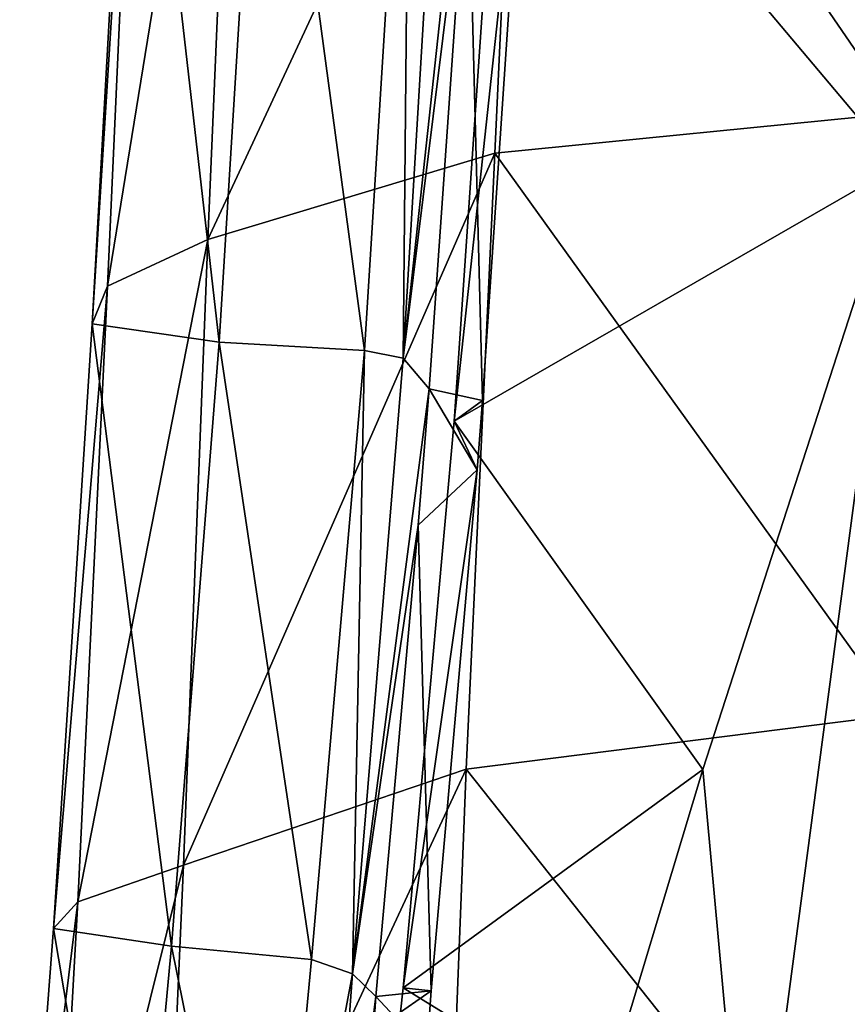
# Model space of a CAD drawing. Extents: x -76 to 76, y -20 to 79.
# Tile 161 of 175: x -2.19 to -0.13, y 18.09 to 20.55. Entities that reach past the tile are written whole.
import ezdxf

# ---------------------------------------------------------------- set-up
doc = ezdxf.new("R2010")
doc.units = 0

msp = doc.modelspace()

# ---------------------------------------------------------------- linework, layer by layer
for points in [[(0.0005, 23.1831, 10.8756), (0.0001, 20.1852, 11.5772), (-0.9847, 21.3555, 11.8048)], [(0, 20.3157, 15.5642), (0.0007, 22.1756, 14.7993), (-0.9392, 21.6862, 14.7503)], [(-1.9742, 19.8839, 14.0035), (-1.7236, 20.0006, 14.6449), (-1.6417, 21.9307, 14.0538)], [(-1.8921, 21.6905, 13.4293), (-1.9742, 19.8839, 14.0035), (-1.6417, 21.9307, 14.0538)], [(-0.9392, 21.6862, 14.7503), (-1.6417, 21.9307, 14.0538), (-1.7236, 20.0006, 14.6449)], [(-1.9742, 19.8839, 14.0035), (-1.8921, 21.6905, 13.4293), (-2.0126, 19.7903, 13.3731)], [(-1.8921, 21.6905, 13.4293), (-1.9096, 21.6208, 12.8237), (-2.0126, 19.7903, 13.3731)], [(-1.0076, 20.2159, 15.3252), (-0.9392, 21.6862, 14.7503), (-1.7236, 20.0006, 14.6449)], [(-1.0076, 20.2159, 15.3252), (0, 20.3157, 15.5642), (-0.9392, 21.6862, 14.7503)], [(-1.6954, 19.7444, 12.9878), (-2.0126, 19.7903, 13.3731), (-1.9096, 21.6208, 12.8237)], [(-1.5825, 21.5777, 12.4573), (-1.6954, 19.7444, 12.9878), (-1.9096, 21.6208, 12.8237)], [(-1.6954, 19.7444, 12.9878), (-1.5825, 21.5777, 12.4573), (-1.3331, 19.7235, 12.7358)], [(-1.5825, 21.5777, 12.4573), (-1.2189, 21.5501, 12.2227), (-1.3331, 19.7235, 12.7358)], [(-1.2364, 19.7049, 12.5052), (-1.3331, 19.7235, 12.7358), (-1.2189, 21.5501, 12.2227)], [(-1.1269, 21.5267, 12.0123), (-1.2364, 19.7049, 12.5052), (-1.2189, 21.5501, 12.2227)], [(-1.2364, 19.7049, 12.5052), (-1.1269, 21.5267, 12.0123), (-1.0493, 21.4327, 11.861)], [(-1.0745, 21.0074, 11.9753), (-1.2364, 19.7049, 12.5052), (-1.0493, 21.4327, 11.861)], [(-1.1089, 19.5476, 12.2678), (-0.9847, 21.3555, 11.8048), (0.0001, 20.1852, 11.5772)], [(-0.9304, 21.2041, 11.9671), (-0.9847, 21.3555, 11.8048), (-1.1089, 19.5476, 12.2678)], [(-1.0387, 19.5987, 12.3824), (-0.9304, 21.2041, 11.9671), (-1.1089, 19.5476, 12.2678)], [(-1.0745, 21.0074, 11.9753), (-0.9304, 21.2041, 11.9671), (-1.0387, 19.5987, 12.3824)], [(-1.1715, 19.6281, 12.3398), (-1.2364, 19.7049, 12.5052), (-1.0745, 21.0074, 11.9753)], [(-1.1715, 19.6281, 12.3398), (-1.0745, 21.0074, 11.9753), (-1.0387, 19.5987, 12.3824)], [(0, 20.3157, 15.5642), (-1.0076, 20.2159, 15.3252), (-0.0006, 18.8151, 16.2129)], [(-1.0076, 20.2159, 15.3252), (-1.7236, 20.0006, 14.6449), (-1.7847, 18.4397, 15.1474)], [(-1.0792, 18.6791, 15.937), (-1.0076, 20.2159, 15.3252), (-1.7847, 18.4397, 15.1474)], [(-1.0076, 20.2159, 15.3252), (-1.0792, 18.6791, 15.937), (-0.0006, 18.8151, 16.2129)], [(-0.4885, 18.678, 11.9638), (-1.1089, 19.5476, 12.2678), (0.0001, 20.1852, 11.5772)], [(-0.3707, 17.3889, 12.0151), (-0.4885, 18.678, 11.9638), (0.0001, 20.1852, 11.5772)], [(0, 17.7577, 11.8723), (-0.3707, 17.3889, 12.0151), (0.0001, 20.1852, 11.5772)], [(-1.9742, 19.8839, 14.0035), (-2.0478, 18.348, 14.4622), (-1.7236, 20.0006, 14.6449)], [(-2.0478, 18.348, 14.4622), (-1.7847, 18.4397, 15.1474), (-1.7236, 20.0006, 14.6449)], [(-1.9742, 19.8839, 14.0035), (-2.0126, 19.7903, 13.3731), (-2.1088, 18.2814, 13.7984)], [(-2.0478, 18.348, 14.4622), (-1.9742, 19.8839, 14.0035), (-2.1088, 18.2814, 13.7984)], [(-1.8141, 18.2374, 13.3874), (-2.1088, 18.2814, 13.7984), (-2.0126, 19.7903, 13.3731)], [(-1.6954, 19.7444, 12.9878), (-1.8141, 18.2374, 13.3874), (-2.0126, 19.7903, 13.3731)], [(-1.8141, 18.2374, 13.3874), (-1.6954, 19.7444, 12.9878), (-1.465, 18.2038, 13.1111)], [(-1.6954, 19.7444, 12.9878), (-1.3331, 19.7235, 12.7358), (-1.465, 18.2038, 13.1111)], [(-1.3628, 18.1685, 12.8515), (-1.465, 18.2038, 13.1111), (-1.3331, 19.7235, 12.7358)], [(-1.2364, 19.7049, 12.5052), (-1.3628, 18.1685, 12.8515), (-1.3331, 19.7235, 12.7358)], [(-1.2364, 19.7049, 12.5052), (-1.1715, 19.6281, 12.3398), (-1.3628, 18.1685, 12.8515)], [(-1.1715, 19.6281, 12.3398), (-1.1984, 19.2877, 12.4136), (-1.3628, 18.1685, 12.8515)], [(-1.052, 19.4257, 12.4174), (-1.1984, 19.2877, 12.4136), (-1.1715, 19.6281, 12.3398)], [(-1.0387, 19.5987, 12.3824), (-1.052, 19.4257, 12.4174), (-1.1715, 19.6281, 12.3398)], [(-1.1089, 19.5476, 12.2678), (-1.052, 19.4257, 12.4174), (-1.0387, 19.5987, 12.3824)], [(-1.1089, 19.5476, 12.2678), (-0.4885, 18.678, 11.9638), (-1.236, 18.1333, 12.5666)], [(-1.052, 19.4257, 12.4174), (-1.1089, 19.5476, 12.2678), (-1.236, 18.1333, 12.5666)], [(-1.1666, 18.1261, 12.6886), (-1.052, 19.4257, 12.4174), (-1.236, 18.1333, 12.5666)], [(-1.1984, 19.2877, 12.4136), (-1.052, 19.4257, 12.4174), (-1.1666, 18.1261, 12.6886)], [(-1.1984, 19.2877, 12.4136), (-1.3046, 18.1115, 12.6623), (-1.3628, 18.1685, 12.8515)], [(-1.3046, 18.1115, 12.6623), (-1.1984, 19.2877, 12.4136), (-1.1666, 18.1261, 12.6886)], [(-0.0008, 17.321, 16.8695), (-0.0006, 18.8151, 16.2129), (-1.0792, 18.6791, 15.937)], [(-1.1383, 17.1699, 16.5447), (-1.0792, 18.6791, 15.937), (-1.8471, 17.0266, 15.6023)], [(-1.0792, 18.6791, 15.937), (-1.7847, 18.4397, 15.1474), (-1.8471, 17.0266, 15.6023)], [(-0.4885, 18.678, 11.9638), (-0.744, 17.83, 12.2117), (-1.236, 18.1333, 12.5666)], [(-1.1383, 17.1699, 16.5447), (-0.0008, 17.321, 16.8695), (-1.0792, 18.6791, 15.937)], [(-0.4885, 18.678, 11.9638), (-0.3707, 17.3889, 12.0151), (-0.744, 17.83, 12.2117)], [(-2.118, 17.0989, 14.8327), (-1.8471, 17.0266, 15.6023), (-1.7847, 18.4397, 15.1474)], [(-2.0478, 18.348, 14.4622), (-2.118, 17.0989, 14.8327), (-1.7847, 18.4397, 15.1474)], [(-2.118, 17.0989, 14.8327), (-2.0478, 18.348, 14.4622), (-2.1931, 17.1744, 14.0971)], [(-2.0478, 18.348, 14.4622), (-2.1088, 18.2814, 13.7984), (-2.1931, 17.1744, 14.0971)], [(-1.9162, 17.1411, 13.6398), (-2.1931, 17.1744, 14.0971), (-2.1088, 18.2814, 13.7984)], [(-1.8141, 18.2374, 13.3874), (-1.9162, 17.1411, 13.6398), (-2.1088, 18.2814, 13.7984)], [(-1.9162, 17.1411, 13.6398), (-1.8141, 18.2374, 13.3874), (-1.5739, 17.0487, 13.3267)], [(-1.8141, 18.2374, 13.3874), (-1.465, 18.2038, 13.1111), (-1.5739, 17.0487, 13.3267)], [(-1.5739, 17.0487, 13.3267), (-1.465, 18.2038, 13.1111), (-1.3628, 18.1685, 12.8515)], [(-1.4532, 16.9467, 13.0238), (-1.5739, 17.0487, 13.3267), (-1.3628, 18.1685, 12.8515)], [(-1.4532, 16.9467, 13.0238), (-1.3628, 18.1685, 12.8515), (-1.3046, 18.1115, 12.6623)], [(-1.1666, 18.1261, 12.6886), (-1.236, 18.1333, 12.5666), (-1.2427, 18.0731, 12.5756)], [(-0.744, 17.83, 12.2117), (-1.2427, 18.0731, 12.5756), (-1.236, 18.1333, 12.5666)], [(-1.3199, 17.8742, 12.6886), (-1.4532, 16.9467, 13.0238), (-1.3046, 18.1115, 12.6623)], [(-1.3199, 17.8742, 12.6886), (-1.3046, 18.1115, 12.6623), (-1.1768, 17.9757, 12.7068)], [(-1.3046, 18.1115, 12.6623), (-1.1666, 18.1261, 12.6886), (-1.1768, 17.9757, 12.7068)], [(-1.1768, 17.9757, 12.7068), (-1.1666, 18.1261, 12.6886), (-1.2427, 18.0731, 12.5756)]]:
    msp.add_3dface(points)

doc.saveas('drawing.dxf')
